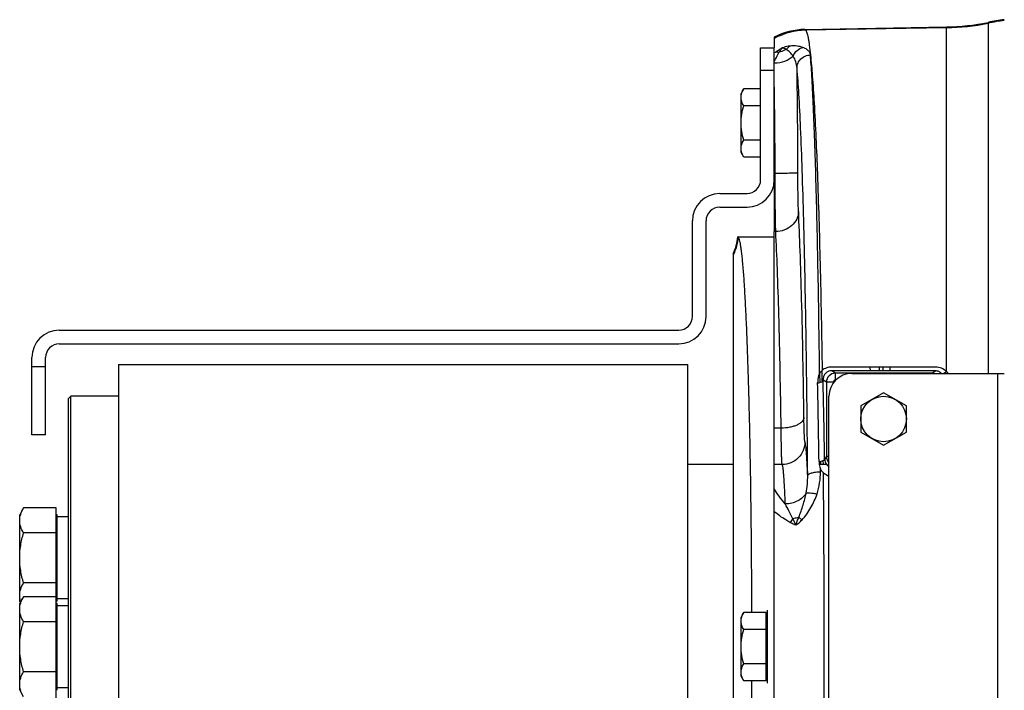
# Model space of a CAD drawing. Extents: x -1709 to 1181, y 8 to 1580.
# Tile 4 of 71: x -1174 to -958, y 303 to 450. Entities that reach past the tile are written whole.
import ezdxf

# ---------------------------------------------------------------- set-up
doc = ezdxf.new("R2010")
doc.units = 0
doc.header["$LTSCALE"] = 65.395
doc.layers.get('0').update_dxf_attribs({"linetype": 'CONTINUOUS'})
doc.layers.add('3_ALL_AXES', color=7, linetype='CONTINUOUS')

msp = doc.modelspace()

# ---------------------------------------------------------------- linework, layer by layer
at = {"color": 6, "linetype": 'CONTINUOUS'}
for p, q in [((-1002.05, 447.86), (-970.97, 448.41)), ((-1008.78, 446.14), (-1008.78, 443.83)), ((-1015.5, 434.84), (-1016.08, 433.83)), ((-1011.78, 434.84), (-1015.5, 434.84)), ((-1016.08, 420.83), (-1016.08, 433.83)), ((-1011.78, 431.09), (-1015.5, 431.09)), ((-1011.78, 423.58), (-1015.5, 423.58)), ((-1015.5, 419.83), (-1016.08, 420.83)), ((-1011.78, 419.83), (-1015.5, 419.83)), ((-1016.8, 402.33), (-1008.78, 402.33)), ((-1008.78, 221.19), (-1008.78, 403.48)), ((-1017.78, 226.03), (-1017.78, 398.64)), ((-1017.78, 352.33), (-1027.78, 352.33)), ((-997.31, 352.33), (-998.91, 352.33)), ((-1015.5, 319.84), (-1016.08, 318.83)), ((-1016.08, 305.83), (-1016.08, 318.83)), ((-1010.58, 319.84), (-1015.5, 319.84)), ((-1010.58, 316.09), (-1015.5, 316.09)), ((-1010.58, 308.58), (-1015.5, 308.58)), ((-1015.5, 304.83), (-1016.08, 305.83)), ((-1010.58, 304.83), (-1015.5, 304.83))]:
    msp.add_line(p, q, dxfattribs=at)
at = {"color": 9, "linetype": 'CONTINUOUS'}
for p, q in [((-1002.05, 447.86), (-1001.89, 447.7)), ((-970.97, 448.24), (-1001.89, 447.7)), ((-970.97, 372.72), (-970.97, 448.41)), ((-961.85, 449.41), (-961.85, 372.33)), ((-1008.78, 438.83), (-1011.78, 438.83)), ((-1171.78, 373.83), (-1168.78, 373.83)), ((-995.36, 372.38), (-996.17, 372.92)), ((-995.36, 370.88), (-995.36, 372.38)), ((-974.2, 372.38), (-995.36, 372.38)), ((-987.68, 372.92), (-987.7, 373.74)), ((-985.7, 372.92), (-985.72, 373.74)), ((-984.86, 372.91), (-984.86, 373.74)), ((-983.36, 372.91), (-983.36, 373.73)), ((-974.2, 372.38), (-973.42, 372.91)), ((-974.2, 372.33), (-974.2, 372.38)), ((-959.78, 372.33), (-959.78, 252.33)), ((-998.23, 370.62), (-998.24, 370.87)), ((-997.36, 370.39), (-998.08, 370.87)), ((-997.36, 370.39), (-997.36, 354.12)), ((-995.86, 370.39), (-997.36, 370.39)), ((-995.86, 370.39), (-995.86, 370.23)), ((-995.3, 370.88), (-995.36, 370.88)), ((-1007.28, 360.31), (-1008.78, 360.31)), ((-998.65, 353.05), (-998.64, 352.34)), ((-998.01, 352.34), (-998.02, 353.21)), ((-996.78, 354.12), (-997.36, 354.12)), ((-1007.06, 352.31), (-1008.78, 352.31)), ((-998.63, 350.75), (-998.64, 351.33))]:
    msp.add_line(p, q, dxfattribs=at)
at = {"color": 7, "linetype": 'CONTINUOUS'}
for p, q in [((-1011.78, 414.83), (-1011.78, 443.83)), ((-1011.78, 443.83), (-1008.78, 443.83)), ((-1008.78, 414.83), (-1008.78, 443.83)), ((-1020.78, 411.83), (-1014.78, 411.83)), ((-1020.78, 408.83), (-1014.78, 408.83)), ((-1026.78, 384.83), (-1026.78, 405.83)), ((-1023.78, 384.83), (-1023.78, 405.83)), ((-1165.78, 381.83), (-1029.78, 381.83)), ((-1165.78, 378.83), (-1029.78, 378.83)), ((-1171.78, 358.83), (-1171.78, 375.83)), ((-1168.78, 358.83), (-1168.78, 375.83)), ((-1152.78, 374.33), (-1152.78, 250.33)), ((-1152.78, 374.33), (-1027.78, 374.33)), ((-1027.78, 250.33), (-1027.78, 374.33)), ((-1163.78, 366.83), (-1163.28, 367.33)), ((-1163.78, 257.83), (-1163.78, 366.83)), ((-1163.28, 257.33), (-1163.28, 367.33)), ((-1152.78, 367.33), (-1163.28, 367.33)), ((-1168.78, 358.83), (-1171.78, 358.83)), ((-1166.48, 281.88), (-1166.48, 342.79)), ((-1166.28, 341.32), (-1166.48, 341.32)), ((-1166.28, 322.32), (-1166.28, 341.32)), ((-1166.28, 322.32), (-1166.48, 322.32)), ((-1166.28, 321.83), (-1166.48, 321.83)), ((-1166.28, 302.83), (-1166.28, 321.83)), ((-1166.28, 302.83), (-1166.48, 302.83))]:
    msp.add_line(p, q, dxfattribs=at)
at = {"color": 2, "linetype": 'CONTINUOUS'}
for p, q in [((-1008.78, 414.66), (-1008.78, 403.48)), ((-1008.47, 403.48), (-1008.78, 403.48)), ((-973.42, 372.91), (-996.17, 372.92)), ((-973.39, 373.73), (-996.14, 373.74)), ((-1010.38, 320.33), (-1010.38, 304.33)), ((-1010.58, 304.83), (-1010.58, 319.84))]:
    msp.add_line(p, q, dxfattribs=at)
at = {"color": 3, "linetype": 'CONTINUOUS'}
for p, q in [((-991.78, 372.33), (-958.28, 372.33)), ((-996.78, 257.33), (-996.78, 367.33))]:
    msp.add_line(p, q, dxfattribs=at)
at = {"color": 6, "linetype": 'CONTINUOUS'}
for centre, radius, start, end in [((-951.85, 400.43), 49.99, 97.3911, 101.5369), ((-1001.79, 432.87), 15, 90.9973, 117.7818), ((-971.84, 498.37), 49.97, 271.0007, 281.5376), ((-1026.78, 403), 9.99, 334.1512, 355.9892), ((-1026.77, 403), 9.99, 355.9875, 356.1846)]:
    msp.add_arc(centre, radius, start, end, dxfattribs=at)
at = {"color": 9, "linetype": 'CONTINUOUS'}
for centre, radius, start, end in [((-951.85, 400.2), 50.05, 97.3821, 101.5232), ((-1001.61, 432.7), 15, 91.073, 118.5691), ((-971.84, 498.26), 50.03, 270.9995, 281.5237), ((-999.94, 431.22), 14.49, 126.0736, 127.6189), ((-2463.92, 415.81), 1460.31, 0.02301, 0.92469), ((-1026.69, 402.94), 10.01, 332.9022, 356.2952), ((-995.35, 370.38), 2, 90.0999, 179.9234), ((-974.21, 370.38), 2, 77.3123, 89.9022), ((-973.36, 370.29), 3.41, 36.8263, 45.4289), ((-3434.84, 319.58), 2436.1, 0.78633, 1.19173), ((-3053.08, 319.72), 2055.63, 0.94043, 1.42597), ((-995.36, 370.39), 0.499, 89.9566, 179.9998), ((-900.95, 300.12), 110.5, 150.7462, 151.1403), ((-995.36, 354.13), 2, 180.2339, 224.5266), ((-1013.83, 350.65), 15.19, 341.6817, 0.3735), ((-5270.58, 312.33), 4272.76, 359.48806, 0.51194), ((-1000.45, 336.66), 5.69, 138.5451, 148.9801)]:
    msp.add_arc(centre, radius, start, end, dxfattribs=at)
at = {"color": 2, "linetype": 'CONTINUOUS'}
for centre, radius, start, end in [((-2209.1, 415.27), 1200.49, 0.04574, 0.98201), ((-996.16, 371.02), 1.91, 129.5995, 145.1266), ((-995.68, 353.23), 3.57, 229.5815, 252.0353), ((-995.71, 353.61), 2.04, 230.0799, 238.4416)]:
    msp.add_arc(centre, radius, start, end, dxfattribs=at)
at = {"color": 7, "linetype": 'CONTINUOUS'}
for centre, radius, start, end in [((-1014.78, 414.83), 6, 270, 360), ((-1014.78, 414.83), 3, 270, 360), ((-1020.78, 405.83), 6, 90, 180), ((-1020.78, 405.83), 3, 90, 180), ((-1029.78, 384.83), 6, 270, 360), ((-1029.78, 384.83), 3, 270, 360), ((-1165.78, 375.83), 6, 90, 180), ((-1165.78, 375.83), 3, 90, 180)]:
    msp.add_arc(centre, radius, start, end, dxfattribs=at)
at = {"color": 3, "linetype": 'CONTINUOUS'}
msp.add_arc((-991.78, 367.33), 5, 90, 180, dxfattribs=at)
at = {"color": 9, "linetype": 'CONTINUOUS'}
for points, knots in [([(-1001.89, 447.7), (-1001.83, 447.64), (-1001.73, 447.45), (-1001.6, 447.1), (-1001.48, 446.62), (-1001.35, 446), (-1001.22, 445.26), (-1001.04, 444), (-1000.92, 442.99), (-1000.85, 442.28)], [0, 0, 0, 0, 0.0452, 0.112072, 0.20179, 0.314763, 0.451123, 0.610841, 1, 1, 1, 1]), ([(-1008.47, 442.93), (-1008.36, 443.01), (-1007.89, 443.34), (-1007.41, 443.62), (-1007.03, 443.82)], [0, 0, 0, 0, 0.244194, 1, 1, 1, 1]), ([(-1005.33, 444.21), (-1005.46, 444.19), (-1006.04, 444.12), (-1006.61, 443.97), (-1007.03, 443.82)], [0, 0, 0, 0, 0.2267, 1, 1, 1, 1]), ([(-1006.15, 443.49), (-1006.09, 443.57), (-1005.86, 443.85), (-1005.57, 444.09), (-1005.33, 444.21)], [0, 0, 0, 0, 0.261724, 1, 1, 1, 1]), ([(-1004.67, 442.02), (-1004.87, 442.31), (-1005.31, 442.86), (-1005.85, 443.31), (-1006.15, 443.49)], [0, 0, 0, 0, 0.507415, 1, 1, 1, 1]), ([(-1002.49, 443.91), (-1002.9, 444.05), (-1003.85, 444.26), (-1004.81, 444.26), (-1005.33, 444.21)], [0, 0, 0, 0, 0.451023, 1, 1, 1, 1]), ([(-1004.67, 442.02), (-1004.48, 442.49), (-1003.89, 443.33), (-1002.97, 443.8), (-1002.49, 443.91)], [0, 0, 0, 0, 0.509295, 1, 1, 1, 1]), ([(-1000.85, 442.28), (-1000.85, 442.36), (-1000.9, 442.52), (-1000.99, 442.76), (-1001.13, 442.98), (-1001.39, 443.28), (-1001.83, 443.62), (-1002.26, 443.82), (-1002.49, 443.91)], [0, 0, 0, 0, 0.101312, 0.204636, 0.31298, 0.428858, 0.689479, 1, 1, 1, 1]), ([(-1008.78, 440.73), (-1008.7, 440.92), (-1008.38, 441.65), (-1008.01, 442.36), (-1007.71, 442.86)], [0, 0, 0, 0, 0.263802, 1, 1, 1, 1]), ([(-1008.78, 440.5), (-1007.99, 440.52), (-1006.5, 440.77), (-1005.16, 441.53), (-1004.67, 442.02)], [0, 0, 0, 0, 0.534291, 1, 1, 1, 1]), ([(-1008.47, 442.93), (-1008.41, 442.94), (-1008.16, 442.98), (-1007.9, 442.93), (-1007.71, 442.86)], [0, 0, 0, 0, 0.224092, 1, 1, 1, 1]), ([(-1003.8, 439.38), (-1003.82, 439.85), (-1003.99, 440.78), (-1004.4, 441.64), (-1004.67, 442.02)], [0, 0, 0, 0, 0.500212, 1, 1, 1, 1]), ([(-1003.8, 439.38), (-1003.79, 439.75), (-1003.63, 440.5), (-1002.98, 441.45), (-1002, 442.09), (-1001.23, 442.25), (-1000.85, 442.26)], [0, 0, 0, 0, 0.245033, 0.49333, 0.745509, 1, 1, 1, 1]), ([(-1000.85, 442.26), (-1000.85, 442.26), (-1000.85, 442.27), (-1000.85, 442.27), (-1000.85, 442.28)], [0, 0, 0, 0, 0.515123, 1, 1, 1, 1]), ([(-998.84, 372.35), (-998.93, 380.22), (-999.1, 391.6), (-999.4, 406.15), (-999.65, 415.64), (-999.91, 424.03), (-1000.2, 431.24), (-1000.46, 436.47), (-1000.68, 440), (-1000.79, 441.54), (-1000.85, 442.26)], [0, 0, 0, 0, 0.33745, 0.487992, 0.624237, 0.744741, 0.848231, 0.933614, 0.96923, 1, 1, 1, 1]), ([(-1000.85, 442.26), (-1000.69, 440.73), (-1000.38, 437.23), (-999.83, 428.56), (-999.24, 414.8), (-998.67, 395.21), (-998.39, 380.8), (-998.27, 373)], [0, 0, 0, 0, 0.066577, 0.152046, 0.376004, 0.662634, 1, 1, 1, 1]), ([(-1001.45, 349.9), (-1001.53, 359.96), (-1001.69, 374.55), (-1002.02, 393.26), (-1002.3, 405.56), (-1002.62, 416.4), (-1002.96, 425.64), (-1003.33, 433.12), (-1003.63, 437.51), (-1003.8, 439.38)], [0, 0, 0, 0, 0.336926, 0.489077, 0.627152, 0.749017, 0.852791, 0.936879, 1, 1, 1, 1]), ([(-1003.61, 416.4), (-1003.61, 416.39), (-1003.66, 416.38), (-1003.74, 416.36), (-1003.87, 416.35), (-1004.04, 416.33), (-1004.25, 416.32), (-1004.62, 416.3), (-1005.16, 416.28), (-1005.9, 416.26), (-1006.75, 416.24), (-1007.66, 416.23), (-1008.29, 416.23), (-1008.61, 416.23)], [0, 0, 0, 0, 0.007912, 0.02464, 0.050317, 0.084773, 0.127711, 0.178741, 0.303143, 0.45339, 0.62392, 0.808399, 1, 1, 1, 1]), ([(-1003.47, 407.9), (-1003.49, 408.4), (-1003.53, 409.58), (-1003.59, 412.42), (-1003.61, 414.74), (-1003.61, 416.4)], [0, 0, 0, 0, 0.178202, 0.415608, 1, 1, 1, 1]), ([(-1003.47, 407.9), (-1003.47, 407.61), (-1003.54, 407.03), (-1003.94, 405.92), (-1004.9, 404.68), (-1006.54, 403.72), (-1007.82, 403.48), (-1008.47, 403.48)], [0, 0, 0, 0, 0.117546, 0.236586, 0.481099, 0.737024, 1, 1, 1, 1]), ([(-1002.28, 362.64), (-1002.4, 371.33), (-1002.62, 383.54), (-1003.07, 398.63), (-1003.32, 405.03), (-1003.47, 407.9)], [0, 0, 0, 0, 0.575695, 0.809507, 1, 1, 1, 1]), ([(-1007.28, 360.31), (-1007.4, 368.6), (-1007.62, 380.25), (-1008.07, 394.64), (-1008.32, 400.74), (-1008.47, 403.48)], [0, 0, 0, 0, 0.575686, 0.809499, 1, 1, 1, 1]), ([(-998.84, 372.36), (-998.84, 372.19), (-998.83, 371.52), (-998.82, 370.84), (-998.81, 370.34)], [0, 0, 0, 0, 0.249247, 1, 1, 1, 1]), ([(-998.24, 370.87), (-998.24, 371.05), (-998.25, 371.76), (-998.26, 372.48), (-998.27, 373.01)], [0, 0, 0, 0, 0.250806, 1, 1, 1, 1]), ([(-1002.28, 362.64), (-1002.29, 362.49), (-1002.38, 362.16), (-1002.7, 361.72), (-1003.18, 361.33), (-1003.81, 360.98), (-1004.56, 360.7), (-1005.72, 360.41), (-1006.65, 360.32), (-1007.28, 360.31)], [0, 0, 0, 0, 0.078382, 0.167166, 0.271407, 0.392455, 0.529136, 0.678663, 1, 1, 1, 1]), ([(-1002.06, 357.31), (-1002.07, 357.32), (-1002.08, 357.36), (-1002.1, 357.45), (-1002.11, 357.58), (-1002.13, 357.75), (-1002.14, 357.97), (-1002.17, 358.33), (-1002.19, 358.88), (-1002.22, 359.64), (-1002.24, 360.54), (-1002.27, 361.56), (-1002.28, 362.27), (-1002.28, 362.64)], [0, 0, 0, 0, 0.008911, 0.025565, 0.050076, 0.082391, 0.122391, 0.169916, 0.28671, 0.430794, 0.599702, 0.790529, 1, 1, 1, 1]), ([(-1007.06, 352.31), (-1007.07, 352.33), (-1007.08, 352.4), (-1007.1, 352.53), (-1007.11, 352.72), (-1007.13, 352.98), (-1007.14, 353.3), (-1007.17, 353.84), (-1007.19, 354.67), (-1007.22, 355.82), (-1007.24, 357.16), (-1007.26, 358.68), (-1007.28, 359.75), (-1007.28, 360.31)], [0, 0, 0, 0, 0.008593, 0.025095, 0.04952, 0.081787, 0.121767, 0.169291, 0.286135, 0.430316, 0.599358, 0.790346, 1, 1, 1, 1]), ([(-1002.06, 357.31), (-1002.06, 356.66), (-1002.32, 355.34), (-1003.43, 353.68), (-1005.09, 352.57), (-1006.41, 352.31), (-1007.06, 352.31)], [0, 0, 0, 0, 0.249938, 0.499957, 0.750001, 1, 1, 1, 1]), ([(-1001.45, 349.9), (-1001.47, 350.44), (-1001.52, 351.45), (-1001.59, 352.87), (-1001.66, 354.1), (-1001.73, 355.14), (-1001.81, 355.97), (-1001.88, 356.54), (-1001.93, 356.89), (-1001.97, 357.08), (-1002.01, 357.21), (-1002.04, 357.28), (-1002.06, 357.31)], [0, 0, 0, 0, 0.216168, 0.407681, 0.573655, 0.713337, 0.826107, 0.911509, 0.943866, 0.969327, 0.987958, 1, 1, 1, 1]), ([(-1006.37, 343.68), (-1006.39, 344.3), (-1006.44, 345.48), (-1006.52, 347.14), (-1006.6, 348.58), (-1006.68, 349.8), (-1006.76, 350.66), (-1006.82, 351.23), (-1006.87, 351.57), (-1006.91, 351.84), (-1006.96, 352.05), (-1007, 352.2), (-1007.04, 352.28), (-1007.06, 352.31)], [0, 0, 0, 0, 0.21605, 0.407988, 0.574625, 0.714934, 0.828068, 0.874238, 0.913394, 0.945502, 0.97056, 0.988635, 1, 1, 1, 1]), ([(-1001.45, 349.9), (-1001.44, 350.03), (-1001.25, 350.21), (-1000.94, 350.37), (-1000.44, 350.55), (-999.66, 350.69), (-998.99, 350.74), (-998.63, 350.75)], [0, 0, 0, 0, 0.126465, 0.223777, 0.34484, 0.647058, 1, 1, 1, 1]), ([(-1001.8, 346.06), (-1001.67, 346.7), (-1001.49, 347.98), (-1001.44, 349.26), (-1001.45, 349.9)], [0, 0, 0, 0, 0.504277, 1, 1, 1, 1]), ([(-1006.37, 343.68), (-1006.85, 344.23), (-1007.72, 345.29), (-1008.47, 346.44), (-1008.78, 347)], [0, 0, 0, 0, 0.534529, 1, 1, 1, 1]), ([(-1001.8, 346.06), (-1002, 345.7), (-1002.55, 345.03), (-1003.64, 344.28), (-1004.95, 343.8), (-1005.89, 343.69), (-1006.37, 343.68)], [0, 0, 0, 0, 0.228882, 0.474204, 0.733372, 1, 1, 1, 1]), ([(-1003.4, 340.75), (-1003.06, 341.64), (-1002.44, 343.38), (-1001.97, 345.17), (-1001.8, 346.06)], [0, 0, 0, 0, 0.510287, 1, 1, 1, 1]), ([(-1001.8, 346.06), (-1001.75, 346.08), (-1001.63, 346.11), (-1001.32, 346.14), (-1000.83, 346.12), (-1000.15, 346.03), (-999.66, 345.94), (-999.4, 345.88)], [0, 0, 0, 0, 0.067963, 0.154944, 0.383001, 0.671446, 1, 1, 1, 1]), ([(-1002.7, 340.18), (-1002.32, 340.58), (-1001.62, 341.45), (-1000.43, 343.31), (-999.75, 344.83), (-999.4, 345.88)], [0, 0, 0, 0, 0.251536, 0.502943, 1, 1, 1, 1]), ([(-1005.33, 339.59), (-1005.65, 339.78), (-1006.85, 340.5), (-1007.99, 341.32), (-1008.78, 341.97)], [0, 0, 0, 0, 0.26738, 1, 1, 1, 1]), ([(-1004.72, 340.43), (-1004.99, 341.01), (-1005.54, 342.09), (-1006.1, 343.17), (-1006.37, 343.68)], [0, 0, 0, 0, 0.528863, 1, 1, 1, 1]), ([(-1004.08, 339.05), (-1004.19, 339.08), (-1004.62, 339.24), (-1005.03, 339.43), (-1005.33, 339.59)], [0, 0, 0, 0, 0.254631, 1, 1, 1, 1]), ([(-1003.4, 340.75), (-1003.5, 340.72), (-1003.93, 340.58), (-1004.38, 340.49), (-1004.72, 340.43)], [0, 0, 0, 0, 0.239787, 1, 1, 1, 1]), ([(-1004.08, 339.05), (-1004.13, 339.17), (-1004.3, 339.65), (-1004.53, 340.1), (-1004.72, 340.43)], [0, 0, 0, 0, 0.262558, 1, 1, 1, 1]), ([(-1004.08, 339.05), (-1003.99, 339.34), (-1003.76, 339.91), (-1003.52, 340.47), (-1003.4, 340.75)], [0, 0, 0, 0, 0.502021, 1, 1, 1, 1]), ([(-1004.08, 339.05), (-1003.82, 339.19), (-1003.33, 339.54), (-1002.9, 339.95), (-1002.7, 340.18)], [0, 0, 0, 0, 0.494278, 1, 1, 1, 1]), ([(-1003.4, 340.75), (-1003.35, 340.71), (-1003.12, 340.51), (-1002.88, 340.32), (-1002.7, 340.18)], [0, 0, 0, 0, 0.226851, 1, 1, 1, 1])]:
    msp.add_open_spline(points, degree=3, knots=knots, dxfattribs=at)
at = {"color": 2, "linetype": 'CONTINUOUS'}
for points, knots in [([(-1007.71, 442.86), (-1007.59, 443.04), (-1007.36, 443.37), (-1007.14, 443.69), (-1007.03, 443.82)], [0, 0, 0, 0, 0.559407, 1, 1, 1, 1]), ([(-1006.15, 443.49), (-1006.27, 443.42), (-1006.76, 443.15), (-1007.3, 442.96), (-1007.71, 442.86)], [0, 0, 0, 0, 0.246872, 1, 1, 1, 1]), ([(-1006.15, 443.49), (-1006.3, 443.57), (-1006.59, 443.69), (-1006.89, 443.79), (-1007.03, 443.82)], [0, 0, 0, 0, 0.541037, 1, 1, 1, 1]), ([(-1008.47, 403.48), (-1008.49, 404.23), (-1008.53, 406), (-1008.59, 410.25), (-1008.6, 413.74), (-1008.61, 416.23)], [0, 0, 0, 0, 0.178168, 0.415576, 1, 1, 1, 1]), ([(-998.84, 372.35), (-998.92, 372.19), (-999.19, 371.52), (-999.28, 370.79), (-999.27, 370.25)], [0, 0, 0, 0, 0.252764, 1, 1, 1, 1]), ([(-998.27, 373), (-998.33, 372.95), (-998.54, 372.76), (-998.72, 372.53), (-998.84, 372.35)], [0, 0, 0, 0, 0.252047, 1, 1, 1, 1]), ([(-996.14, 373.74), (-996.53, 373.74), (-997.29, 373.61), (-997.98, 373.24), (-998.27, 373)], [0, 0, 0, 0, 0.505542, 1, 1, 1, 1]), ([(-997.73, 372.11), (-997.86, 371.93), (-998.05, 371.52), (-998.09, 371.08), (-998.08, 370.87)], [0, 0, 0, 0, 0.513928, 1, 1, 1, 1]), ([(-996.17, 372.92), (-996.39, 372.92), (-996.83, 372.85), (-997.22, 372.63), (-997.38, 372.49)], [0, 0, 0, 0, 0.515454, 1, 1, 1, 1]), ([(-972.06, 372.33), (-972.23, 372.51), (-972.65, 372.8), (-973.16, 372.91), (-973.42, 372.91)], [0, 0, 0, 0, 0.476868, 1, 1, 1, 1]), ([(-970.97, 372.72), (-971.28, 373.03), (-972.04, 373.55), (-972.94, 373.73), (-973.39, 373.73)], [0, 0, 0, 0, 0.491528, 1, 1, 1, 1]), ([(-970.97, 372.72), (-971.08, 372.63), (-971.28, 372.49), (-971.51, 372.37), (-971.62, 372.33)], [0, 0, 0, 0, 0.543121, 1, 1, 1, 1]), ([(-999.27, 370.25), (-999.12, 370.26), (-998.83, 370.32), (-998.4, 370.47), (-998.1, 370.7), (-998.08, 370.87)], [0, 0, 0, 0, 0.332762, 0.619956, 1, 1, 1, 1]), ([(-998.97, 353.01), (-998.81, 353.02), (-998.52, 353.06), (-998.18, 353.14), (-997.96, 353.23), (-997.82, 353.31), (-997.73, 353.39), (-997.72, 353.46)], [0, 0, 0, 0, 0.349774, 0.646271, 0.766104, 0.864359, 1, 1, 1, 1]), ([(-998.97, 353.01), (-998.97, 352.58), (-998.88, 352.01), (-998.69, 351.46), (-998.64, 351.33)], [0, 0, 0, 0, 0.74882, 1, 1, 1, 1]), ([(-997.72, 353.46), (-997.72, 353.29), (-997.66, 352.95), (-997.52, 352.65), (-997.43, 352.5)], [0, 0, 0, 0, 0.499294, 1, 1, 1, 1]), ([(-997.43, 352.5), (-997.4, 352.46), (-997.29, 352.29), (-997.14, 352.14), (-997.02, 352.04)], [0, 0, 0, 0, 0.246447, 1, 1, 1, 1]), ([(-998.64, 351.33), (-998.59, 351.25), (-998.41, 350.96), (-998.19, 350.69), (-998, 350.51)], [0, 0, 0, 0, 0.248682, 1, 1, 1, 1])]:
    msp.add_open_spline(points, degree=3, knots=knots, dxfattribs=at)
at = {"color": 6, "linetype": 'CONTINUOUS'}
for points, knots in [([(-1016.08, 432.96), (-1016.08, 433.28), (-1015.96, 433.95), (-1015.67, 434.54), (-1015.5, 434.84)], [0, 0, 0, 0, 0.485069, 1, 1, 1, 1]), ([(-1015.5, 431.09), (-1015.67, 431.38), (-1015.96, 431.98), (-1016.08, 432.64), (-1016.08, 432.96)], [0, 0, 0, 0, 0.514931, 1, 1, 1, 1]), ([(-1016.08, 427.33), (-1016.08, 427.97), (-1015.97, 429.24), (-1015.68, 430.48), (-1015.5, 431.09)], [0, 0, 0, 0, 0.499896, 1, 1, 1, 1]), ([(-1015.5, 423.58), (-1015.68, 424.19), (-1015.97, 425.43), (-1016.08, 426.7), (-1016.08, 427.33)], [0, 0, 0, 0, 0.500104, 1, 1, 1, 1]), ([(-1016.08, 421.7), (-1016.08, 422.02), (-1015.96, 422.69), (-1015.67, 423.29), (-1015.5, 423.58)], [0, 0, 0, 0, 0.485069, 1, 1, 1, 1]), ([(-1015.93, 420.78), (-1015.96, 420.86), (-1016.04, 421.16), (-1016.08, 421.47), (-1016.08, 421.7)], [0, 0, 0, 0, 0.254279, 1, 1, 1, 1]), ([(-1015.5, 419.83), (-1015.55, 419.91), (-1015.71, 420.21), (-1015.86, 420.53), (-1015.93, 420.78)], [0, 0, 0, 0, 0.256766, 1, 1, 1, 1]), ([(-1016.7, 402.29), (-1016.71, 402.3), (-1016.74, 402.32), (-1016.78, 402.33), (-1016.8, 402.33)], [0, 0, 0, 0, 0.281035, 1, 1, 1, 1]), ([(-1013.71, 319.84), (-1013.73, 325.21), (-1013.79, 335.7), (-1013.95, 348.58), (-1014.13, 358.38), (-1014.29, 365.19), (-1014.46, 371.56), (-1014.65, 377.45), (-1014.86, 382.79), (-1015.09, 387.55), (-1015.33, 391.69), (-1015.54, 394.74), (-1015.73, 396.83), (-1015.86, 398.15), (-1015.99, 399.28), (-1016.13, 400.24), (-1016.26, 401.02), (-1016.4, 401.61), (-1016.52, 401.99), (-1016.62, 402.19), (-1016.68, 402.26), (-1016.7, 402.29)], [0, 0, 0, 0, 0.195079, 0.380708, 0.468045, 0.550757, 0.62816, 0.699619, 0.764543, 0.822401, 0.87272, 0.915093, 0.933192, 0.949185, 0.963041, 0.974739, 0.984264, 0.991614, 0.996817, 0.998644, 1, 1, 1, 1]), ([(-1016.08, 317.96), (-1016.08, 318.28), (-1015.96, 318.95), (-1015.67, 319.54), (-1015.5, 319.84)], [0, 0, 0, 0, 0.485069, 1, 1, 1, 1]), ([(-1015.5, 316.09), (-1015.67, 316.38), (-1015.96, 316.98), (-1016.08, 317.64), (-1016.08, 317.96)], [0, 0, 0, 0, 0.514931, 1, 1, 1, 1]), ([(-1016.08, 312.33), (-1016.08, 312.97), (-1015.97, 314.24), (-1015.68, 315.48), (-1015.5, 316.09)], [0, 0, 0, 0, 0.499896, 1, 1, 1, 1]), ([(-1015.5, 308.58), (-1015.68, 309.19), (-1015.97, 310.43), (-1016.08, 311.7), (-1016.08, 312.33)], [0, 0, 0, 0, 0.500104, 1, 1, 1, 1]), ([(-1016.08, 306.7), (-1016.08, 307.02), (-1015.96, 307.69), (-1015.67, 308.29), (-1015.5, 308.58)], [0, 0, 0, 0, 0.485069, 1, 1, 1, 1]), ([(-1015.93, 305.78), (-1015.96, 305.86), (-1016.04, 306.16), (-1016.08, 306.47), (-1016.08, 306.7)], [0, 0, 0, 0, 0.254279, 1, 1, 1, 1]), ([(-1015.5, 304.83), (-1015.55, 304.91), (-1015.71, 305.21), (-1015.86, 305.53), (-1015.93, 305.78)], [0, 0, 0, 0, 0.256766, 1, 1, 1, 1]), ([(-1016.7, 222.38), (-1016.68, 222.4), (-1016.62, 222.47), (-1016.52, 222.68), (-1016.4, 223.06), (-1016.26, 223.65), (-1016.13, 224.43), (-1015.99, 225.38), (-1015.86, 226.52), (-1015.73, 227.83), (-1015.54, 229.93), (-1015.33, 232.97), (-1015.09, 237.11), (-1014.86, 241.88), (-1014.65, 247.22), (-1014.46, 253.1), (-1014.29, 259.48), (-1014.13, 266.29), (-1013.95, 276.08), (-1013.79, 288.97), (-1013.73, 299.45), (-1013.71, 304.83)], [0, 0, 0, 0, 0.001356, 0.003183, 0.008386, 0.015736, 0.025261, 0.036959, 0.050815, 0.066808, 0.084907, 0.12728, 0.177599, 0.235457, 0.300382, 0.37184, 0.449244, 0.531955, 0.619292, 0.804921, 1, 1, 1, 1])]:
    msp.add_open_spline(points, degree=3, knots=knots, dxfattribs=at)
at = {"layer": '3_ALL_AXES', "color": 7, "linetype": 'CONTINUOUS'}
for p, q in [((-984.78, 368.11), (-989.78, 365.22)), ((-979.78, 365.22), (-984.78, 368.11)), ((-989.78, 365.22), (-989.78, 359.45)), ((-979.78, 359.45), (-979.78, 365.22)), ((-989.78, 359.45), (-984.78, 356.56)), ((-984.78, 356.56), (-979.78, 359.45)), ((-1173.63, 342.79), (-1174.48, 341.32)), ((-1166.48, 342.79), (-1173.63, 342.79)), ((-1174.48, 322.32), (-1174.48, 341.32)), ((-1163.78, 340.82), (-1166.28, 340.82)), ((-1166.48, 337.3), (-1173.63, 337.3)), ((-1166.48, 326.33), (-1173.63, 326.33)), ((-1173.63, 323.3), (-1174.48, 321.83)), ((-1174.34, 322.08), (-1174.48, 322.32)), ((-1174.26, 322.22), (-1174.27, 322.24)), ((-1174.26, 322.22), (-1174.27, 322.24)), ((-1166.48, 323.3), (-1173.63, 323.3)), ((-1163.78, 322.82), (-1166.28, 322.82)), ((-1174.48, 302.83), (-1174.48, 321.83)), ((-1163.78, 321.33), (-1166.28, 321.33)), ((-1166.48, 317.82), (-1173.63, 317.82)), ((-1166.48, 306.85), (-1173.63, 306.85)), ((-1173.63, 301.36), (-1174.48, 302.83)), ((-1163.78, 303.33), (-1166.28, 303.33))]:
    msp.add_line(p, q, dxfattribs=at)
msp.add_circle((-984.78, 362.33), 5, dxfattribs=at)
for centre in [(-1169.3, 323.81), (-1169.3, 304.32)]:
    msp.add_arc(centre, 5.2, 196.0572, 197.4863, dxfattribs=at)
for points, knots in [([(-1174.48, 340.05), (-1174.48, 340.51), (-1174.31, 341.48), (-1173.88, 342.36), (-1173.63, 342.79)], [0, 0, 0, 0, 0.485077, 1, 1, 1, 1]), ([(-1173.63, 337.3), (-1173.88, 337.73), (-1174.31, 338.61), (-1174.48, 339.58), (-1174.48, 340.05)], [0, 0, 0, 0, 0.514923, 1, 1, 1, 1]), ([(-1174.48, 331.82), (-1174.48, 332.75), (-1174.32, 334.6), (-1173.89, 336.41), (-1173.63, 337.3)], [0, 0, 0, 0, 0.499904, 1, 1, 1, 1]), ([(-1173.63, 326.33), (-1173.89, 327.23), (-1174.32, 329.03), (-1174.48, 330.89), (-1174.48, 331.82)], [0, 0, 0, 0, 0.500096, 1, 1, 1, 1]), ([(-1174.48, 323.59), (-1174.48, 324.06), (-1174.31, 325.03), (-1173.88, 325.9), (-1173.63, 326.33)], [0, 0, 0, 0, 0.485077, 1, 1, 1, 1]), ([(-1174.3, 322.37), (-1174.33, 322.47), (-1174.43, 322.87), (-1174.48, 323.28), (-1174.48, 323.59)], [0, 0, 0, 0, 0.253591, 1, 1, 1, 1]), ([(-1174.48, 320.56), (-1174.48, 321.03), (-1174.31, 322), (-1173.88, 322.87), (-1173.63, 323.3)], [0, 0, 0, 0, 0.485077, 1, 1, 1, 1]), ([(-1173.63, 317.82), (-1173.88, 318.25), (-1174.31, 319.12), (-1174.48, 320.09), (-1174.48, 320.56)], [0, 0, 0, 0, 0.514923, 1, 1, 1, 1]), ([(-1174.48, 312.33), (-1174.48, 313.26), (-1174.32, 315.12), (-1173.89, 316.93), (-1173.63, 317.82)], [0, 0, 0, 0, 0.499904, 1, 1, 1, 1]), ([(-1173.63, 306.85), (-1173.89, 307.74), (-1174.32, 309.55), (-1174.48, 311.41), (-1174.48, 312.33)], [0, 0, 0, 0, 0.500096, 1, 1, 1, 1]), ([(-1174.48, 304.11), (-1174.48, 304.57), (-1174.31, 305.54), (-1173.88, 306.42), (-1173.63, 306.85)], [0, 0, 0, 0, 0.485077, 1, 1, 1, 1]), ([(-1174.3, 302.88), (-1174.33, 302.98), (-1174.43, 303.38), (-1174.48, 303.8), (-1174.48, 304.11)], [0, 0, 0, 0, 0.253591, 1, 1, 1, 1])]:
    msp.add_open_spline(points, degree=3, knots=knots, dxfattribs=at)

doc.saveas('drawing.dxf')
